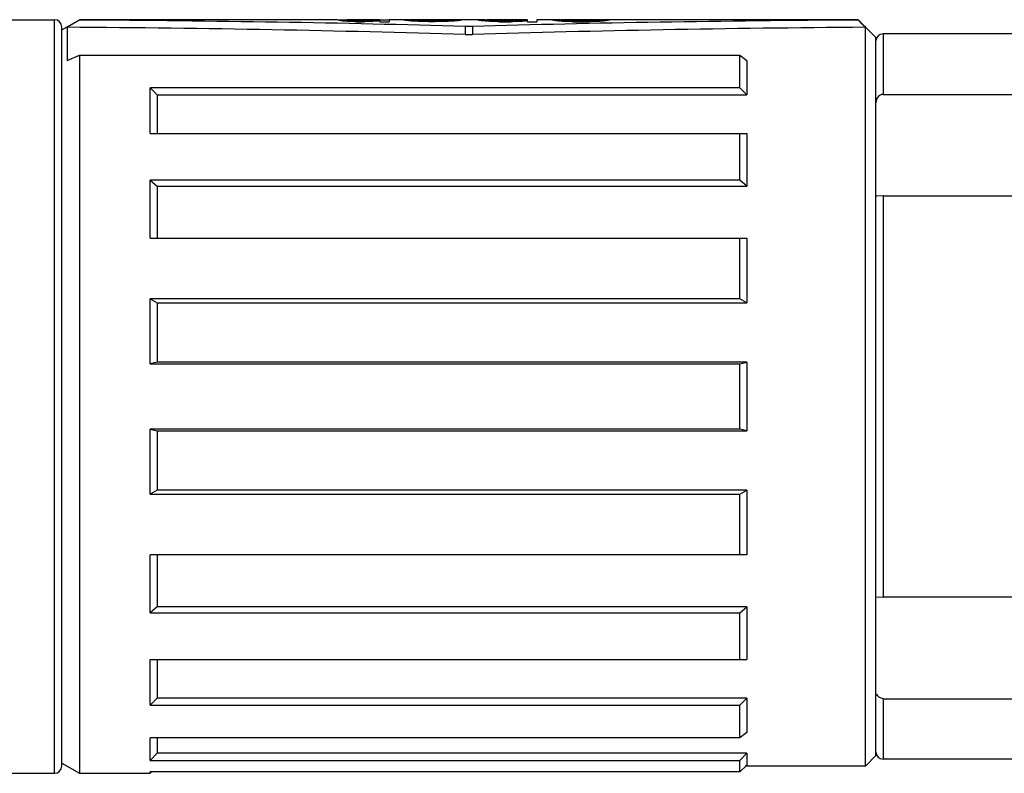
# Model space of a CAD drawing. Header units: millimetres. Extents: x 0 to 2550, y 0 to 1188.
# Tile 10 of 218: x 285.22 to 290.78, y 149.17 to 153.43. Entities that reach past the tile are written whole.
import ezdxf

# ---------------------------------------------------------------- set-up
doc = ezdxf.new("R2010")
doc.units = ezdxf.units.MM
doc.header["$LTSCALE"] = 46.255
doc.layers.add('1613603_PBL634', color=7, linetype='CONTINUOUS')
doc.layers.add('ST-8EP1N8AW400S_PBL648', color=7, linetype='CONTINUOUS')

# ---------------------------------------------------------------- blocks, each defined once
blk = doc.blocks.new('ST-8EP1N8AW400S_PBL648', base_point=(290.9679, 151.3034))
at = {"layer": 'ST-8EP1N8AW400S_PBL648', "color": 2}
for p, q in [((290.0929, 153.3534), (290.0929, 153.0115)), ((290.0929, 152.4369), (290.0929, 150.1699)), ((290.0929, 149.5953), (290.0929, 149.2534))]:
    blk.add_line(p, q, dxfattribs=at)
at = {"layer": 'ST-8EP1N8AW400S_PBL648', "color": 7}
for p, q in [((291.8829, 153.3534), (290.0929, 153.3534)), ((290.0929, 153.0115), (291.8829, 153.0115)), ((290.0929, 152.4369), (290.0576, 152.4363)), ((290.0929, 152.4369), (291.8829, 152.4369)), ((290.0576, 150.1705), (290.0929, 150.1699)), ((291.8829, 150.1699), (290.0929, 150.1699)), ((290.0929, 149.5953), (291.8829, 149.5953)), ((291.8829, 149.2534), (290.0929, 149.2534))]:
    blk.add_line(p, q, dxfattribs=at)
for centre, start, end in [((290.0929, 153.3134), 90, 180), ((290.0929, 149.2934), 180, 270)]:
    blk.add_arc(centre, 0.04, start, end, dxfattribs=at)
for points, knots in [([(290.0929, 153.0115), (290.0817, 153.0115), (290.0588, 152.9984), (290.0529, 152.9748), (290.0529, 152.9634)], [0, 0, 0, 0, 0.495392, 1, 1, 1, 1]), ([(290.0576, 152.4363), (290.0564, 152.4363), (290.0553, 152.4365), (290.0529, 152.4364), (290.0529, 152.4368)], [0, 0, 0, 0, 0.746215, 1, 1, 1, 1])]:
    blk.add_open_spline(points, degree=3, knots=knots, dxfattribs=at)
blk.add_open_spline([(290.0929, 149.5953), (290.0786, 149.5953), (290.0637, 149.607), (290.0578, 149.62)], degree=3, dxfattribs=at)

msp = doc.modelspace()

# ---------------------------------------------------------------- linework, layer by layer
at = {"layer": '1613603_PBL634', "color": 7}
for p, q in [((284.886, 153.4334), (285.4129, 153.4334)), ((285.4529, 153.3756), (285.5529, 153.4334)), ((285.5529, 153.4314), (285.4836, 153.3907)), ((285.5529, 153.4334), (285.5529, 153.4314)), ((287.0112, 153.4334), (285.5529, 153.4334)), ((287.0112, 153.4318), (287.0112, 153.4333)), ((287.0633, 153.43), (287.0186, 153.43)), ((287.0633, 153.425), (287.0633, 153.4334)), ((287.2508, 153.4334), (287.0633, 153.4334)), ((287.0737, 153.423), (287.0737, 153.4291)), ((287.0946, 153.423), (287.0946, 153.4276)), ((287.1154, 153.4219), (287.1154, 153.4268)), ((287.1154, 153.4219), (287.1571, 153.4219)), ((287.1571, 153.4219), (287.1571, 153.4259)), ((287.1987, 153.423), (287.1987, 153.4268)), ((287.23, 153.425), (287.23, 153.4284)), ((287.2508, 153.4219), (287.2508, 153.4334)), ((287.3029, 153.43), (287.2508, 153.43)), ((287.2508, 153.4219), (287.3029, 153.4219)), ((287.3029, 153.4334), (287.3029, 153.4219)), ((287.3862, 153.4334), (287.3029, 153.4334)), ((287.3862, 153.4314), (287.3862, 153.4328)), ((287.6675, 153.4328), (287.3862, 153.4328)), ((287.4383, 153.4314), (287.6571, 153.4314)), ((287.4383, 153.4259), (287.4383, 153.4303)), ((287.4592, 153.4242), (287.4592, 153.4284)), ((287.4904, 153.423), (287.4904, 153.4268)), ((287.5529, 153.4219), (287.5529, 153.4259)), ((287.5946, 153.423), (287.5946, 153.4268)), ((287.6154, 153.423), (287.6154, 153.4276)), ((287.6467, 153.4241), (287.6467, 153.4297)), ((287.6571, 153.4259), (287.6571, 153.4309)), ((287.6675, 153.4259), (287.6675, 153.4328)), ((287.6883, 153.4276), (287.6883, 153.4326)), ((287.7092, 153.4333), (287.7114, 153.4334)), ((287.7092, 153.4303), (287.7092, 153.4333)), ((287.8048, 153.4334), (287.7196, 153.4334)), ((287.8048, 153.4333), (287.8029, 153.4334)), ((287.8029, 153.4314), (287.8029, 153.4333)), ((287.8133, 153.4291), (287.8133, 153.4331)), ((287.855, 153.4333), (287.855, 153.4325)), ((287.855, 153.425), (287.855, 153.4318)), ((288.0842, 153.4334), (287.861, 153.4334)), ((287.8654, 153.425), (287.8654, 153.4303)), ((287.8862, 153.423), (287.8862, 153.4284)), ((287.9279, 153.4219), (287.9279, 153.4268)), ((287.9904, 153.4268), (287.9279, 153.4268)), ((287.9279, 153.4219), (287.9904, 153.4219)), ((287.9904, 153.4219), (287.9904, 153.4268)), ((288.0321, 153.423), (288.0321, 153.4276)), ((288.0633, 153.4241), (288.0633, 153.4291)), ((288.0842, 153.4219), (288.0842, 153.4334)), ((288.0842, 153.4219), (288.1362, 153.4219)), ((288.1362, 153.4334), (288.1362, 153.4219)), ((288.2196, 153.4334), (288.1362, 153.4334)), ((288.2196, 153.4322), (288.2196, 153.4332)), ((288.2404, 153.4284), (288.2404, 153.4329)), ((288.2612, 153.4259), (288.2612, 153.432)), ((288.2717, 153.4241), (288.2717, 153.4322)), ((288.4937, 153.4334), (288.2787, 153.4334)), ((288.2821, 153.4241), (288.2821, 153.4303)), ((288.3029, 153.423), (288.3029, 153.4284)), ((288.3237, 153.4225), (288.3237, 153.4268)), ((288.3446, 153.4219), (288.4279, 153.4219)), ((288.3654, 153.4219), (288.3654, 153.4259)), ((288.4071, 153.4259), (288.3654, 153.4259)), ((288.4071, 153.4219), (288.4071, 153.4259)), ((288.4487, 153.4225), (288.4487, 153.4268)), ((288.4696, 153.423), (288.4696, 153.4284)), ((288.4904, 153.4241), (288.4904, 153.4303)), ((288.5008, 153.4241), (288.5008, 153.4322)), ((288.5112, 153.4259), (288.5112, 153.432)), ((288.5321, 153.4284), (288.5321, 153.4329)), ((289.9529, 153.4334), (288.5529, 153.4334)), ((288.5529, 153.4332), (288.5529, 153.4322)), ((289.9529, 153.4314), (289.9529, 153.4334)), ((289.9529, 153.4334), (290.0529, 153.3334)), ((285.4529, 149.2134), (285.4529, 153.3933)), ((285.4836, 153.3907), (285.4836, 153.2027)), ((287.7329, 153.3955), (287.7329, 153.3494)), ((287.7729, 153.3955), (287.7329, 153.3955)), ((287.7729, 153.3955), (287.7729, 153.3494)), ((289.9929, 149.2134), (289.9929, 153.3905)), ((287.7329, 153.3494), (287.7729, 153.3494)), ((290.0529, 149.2734), (290.0529, 153.3334)), ((285.4836, 153.2027), (285.5529, 153.2336)), ((285.5529, 153.2336), (285.5529, 149.1734)), ((285.5529, 153.2336), (289.2829, 153.2336)), ((289.2829, 153.0484), (289.2829, 153.2336)), ((289.2829, 153.2336), (289.3229, 153.2027)), ((289.3229, 153.2027), (289.3229, 153.0084)), ((285.9529, 152.7898), (285.9529, 153.0484)), ((289.2829, 153.0484), (285.9529, 153.0484)), ((285.9529, 153.0484), (285.9929, 153.0084)), ((289.3229, 153.0084), (289.2829, 153.0484)), ((285.9929, 153.0084), (285.9929, 152.7898)), ((285.9929, 153.0084), (289.3229, 153.0084)), ((285.9529, 152.7898), (289.3229, 152.7898)), ((289.2829, 152.5255), (289.2829, 152.7898)), ((289.3229, 152.7898), (289.3229, 152.4921)), ((285.9529, 152.1977), (285.9529, 152.5255)), ((289.2829, 152.5255), (285.9529, 152.5255)), ((285.9529, 152.5255), (285.9929, 152.4921)), ((289.3229, 152.4921), (289.2829, 152.5255)), ((285.9929, 152.4921), (285.9929, 152.1977)), ((285.9929, 152.4921), (289.3229, 152.4921)), ((285.9529, 152.1977), (289.3229, 152.1977)), ((289.2829, 151.8551), (289.2829, 152.1977)), ((289.3229, 152.1977), (289.3229, 151.8325)), ((285.9529, 151.4886), (285.9529, 151.8551)), ((289.2829, 151.8551), (285.9529, 151.8551)), ((285.9529, 151.8551), (285.9929, 151.8325)), ((285.9929, 151.8325), (285.9929, 151.4977)), ((285.9929, 151.8325), (289.3229, 151.8325)), ((289.3229, 151.8325), (289.2829, 151.8551)), ((285.9929, 151.4977), (285.9529, 151.4886)), ((285.9529, 151.4886), (289.2829, 151.4886)), ((289.3229, 151.4977), (285.9929, 151.4977)), ((289.2829, 151.4886), (289.3229, 151.4977)), ((289.2829, 151.1182), (289.2829, 151.4886)), ((289.3229, 151.4977), (289.3229, 151.1091)), ((285.9529, 150.7517), (285.9529, 151.1182)), ((289.2829, 151.1182), (285.9529, 151.1182)), ((285.9529, 151.1182), (285.9929, 151.1091)), ((285.9929, 151.1091), (285.9929, 150.7742)), ((285.9929, 151.1091), (289.3229, 151.1091)), ((289.3229, 151.1091), (289.2829, 151.1182)), ((285.9929, 150.7742), (285.9529, 150.7517)), ((285.9529, 150.7517), (289.2829, 150.7517)), ((289.3229, 150.7742), (285.9929, 150.7742)), ((289.2829, 150.7517), (289.3229, 150.7742)), ((289.2829, 150.4091), (289.2829, 150.7517)), ((289.3229, 150.7742), (289.3229, 150.4091)), ((285.9529, 150.0813), (285.9529, 150.4091)), ((289.3229, 150.4091), (285.9529, 150.4091)), ((285.9929, 150.4091), (285.9929, 150.1146)), ((285.9929, 150.1146), (285.9529, 150.0813)), ((285.9529, 150.0813), (289.2829, 150.0813)), ((289.3229, 150.1146), (285.9929, 150.1146)), ((289.2829, 150.0813), (289.3229, 150.1146)), ((289.2829, 149.8169), (289.2829, 150.0813)), ((289.3229, 150.1146), (289.3229, 149.8169)), ((285.9529, 149.5583), (285.9529, 149.8169)), ((285.9529, 149.8169), (289.3229, 149.8169)), ((285.9929, 149.8169), (285.9929, 149.5984)), ((285.9929, 149.5984), (285.9529, 149.5583)), ((289.3229, 149.5984), (285.9929, 149.5984)), ((289.2829, 149.5583), (289.3229, 149.5984)), ((289.3229, 149.5984), (289.3229, 149.4041)), ((285.9529, 149.5583), (289.2829, 149.5583)), ((289.2829, 149.3731), (289.2829, 149.5583)), ((285.9529, 149.2459), (285.9529, 149.3731)), ((289.2829, 149.3731), (285.9529, 149.3731)), ((285.9929, 149.3731), (285.9929, 149.2878)), ((289.3229, 149.4041), (289.2829, 149.3731)), ((285.9929, 149.2878), (285.9529, 149.2459)), ((285.9529, 149.2459), (289.2829, 149.2459)), ((289.3229, 149.2878), (285.9929, 149.2878)), ((289.2829, 149.2459), (289.3229, 149.2878)), ((289.2829, 149.1815), (289.2829, 149.2459)), ((289.3229, 149.2878), (289.3229, 149.2203)), ((289.9929, 149.2134), (290.0529, 149.2734)), ((285.4529, 149.2311), (285.5529, 149.1734)), ((289.3229, 149.2203), (289.2829, 149.1815)), ((289.3229, 149.2203), (289.3158, 149.2134)), ((289.9929, 149.2134), (289.3158, 149.2134)), ((284.886, 149.1734), (285.4129, 149.1734)), ((285.5529, 149.1734), (285.9529, 149.1734)), ((285.9611, 149.1815), (285.9529, 149.1734)), ((285.9529, 149.1734), (285.9529, 149.1815)), ((289.2829, 149.1815), (285.9529, 149.1815))]:
    msp.add_line(p, q, dxfattribs=at)
at = {"layer": '1613603_PBL634', "color": 2}
msp.add_line((285.4129, 149.1734), (285.4129, 153.4334), dxfattribs=at)
at = {"layer": '1613603_PBL634', "color": 7}
for centre, radius, start, end in [((285.4129, 153.3934), 0.04, 0, 90), ((273.3402, 137.1569), 23.256, 44.26983, 44.41083), ((285.4129, 149.2134), 0.04, 270, 0)]:
    msp.add_arc(centre, radius, start, end, dxfattribs=at)
for centre, major_axis, ratio, start_param, end_param in [((275.5137, 151.3034), (18.692, 1.0754), 0.098362, 0.852668, 0.998167), ((286.9952, 151.3034), (0, 2.13), 0.195833, -0.063573, -0.038567), ((286.9775, 151.3034), (0, 2.13), 0.326388, -0.078595, -0.063573), ((286.8683, 151.3034), (0, 2.13), 0.979169, -0.088619, -0.078595), ((286.776, 151.3034), (3.1284, 0), 0.680851, 1.472145, 1.482178), ((287.0472, 151.3034), (0, 2.13), 0.195835, -0.063573, -0.038567), ((286.9412, 151.3034), (0, 2.13), 0.979163, 6.2096, 6.219612), ((286.4679, 151.3034), (6.2569, 0), 0.340425, 1.467125, 1.472145), ((286.7879, 151.3034), (4.1713, 0), 0.510637, 7.775387, 7.780396), ((286.4604, 151.3034), (8.3425, 0), 0.255319, 7.770376, 7.775387), ((287.8538, 151.3034), (8.3425, 0), 0.255319, 7.932576, 7.937587), ((288.0204, 151.3034), (8.3425, 0), 0.255319, 1.669448, 1.674468), ((287.4444, 151.3034), (3.1284, 0), 0.680851, 7.92256, 7.932576), ((287.5069, 151.3034), (3.1284, 0), 0.680851, 1.659415, 1.669448), ((287.3729, 151.3034), (0, 2.13), 0.979163, 6.341754, 6.351764), ((287.4146, 151.3034), (0, 2.13), 0.979163, 6.36178, 6.371804), ((287.3635, 151.3034), (0, 2.13), 0.244791, -0.063573, -0.043566), ((287.2973, 151.3034), (0, 2.13), 0.734375, -0.083606, -0.063573), ((287.1376, 151.3034), (3.476, 0), 0.612765, 1.472145, 1.487191), ((287.3639, 151.3034), (0, 2.13), 0.652779, -0.068578, -0.053567), ((287.2448, 151.3034), (3.1284, 0), 0.680851, 7.775387, 7.785403), ((286.2475, 151.3034), (12.5138, 0), 0.170213, 1.467125, 1.472145), ((286.5079, 151.3034), (12.5138, 0), 0.170213, 7.770376, 7.775387), ((288.8375, 151.3034), (12.5137, 0), 0.170213, 1.669448, 1.674468), ((288.2496, 151.3034), (8.3425, 0), 0.255319, 7.932576, 7.937587), ((287.9221, 151.3034), (4.1712, 0), 0.510639, 7.927567, 7.932576), ((288.2212, 151.3034), (6.2569, 0), 0.340425, 1.66443, 1.669448), ((287.7687, 151.3034), (0, 2.13), 0.979167, 6.341754, 6.356771), ((287.9287, 151.3034), (3.1284, 0), 0.680851, 1.654402, 1.66443), ((287.7077, 151.3034), (0, 2.13), 0.489584, 6.331751, 6.341754), ((287.7433, 151.3034), (0, 2.13), 0.979168, 6.309559, 6.319553), ((287.8417, 151.3034), (0, 2.13), 0.979169, 0.073586, 0.083606), ((287.7158, 151.3034), (0, 2.13), 0.489583, 6.289578, 6.309559), ((287.765, 151.3034), (0, 2.13), 0.489583, 0.053567, 0.073586), ((287.7278, 151.3034), (0, 2.13), 0.163195, 0.023576, 0.053567), ((287.7114, 151.3034), (0, 2.13), 0.163195, -0.023576, 0), ((299.9922, 151.3034), (18.692, -1.0754), 0.098362, 8.426611, 8.57211), ((287.7802, 151.3034), (0, 2.13), 0.244792, -0.063573, -0.043566), ((287.8048, 151.3034), (0, 2.13), 0.244792, 6.266803, 6.283185), ((287.786, 151.3034), (0, 2.13), 0.783333, 6.241819, 6.266803), ((287.7471, 151.3034), (0, 2.13), 0.489582, -0.073586, -0.063573), ((287.6704, 151.3034), (0, 2.13), 0.979167, -0.088619, -0.073586), ((287.861, 151.3034), (0, 2.13), 0.32639, 0, 0.008591), ((287.8282, 151.3034), (0, 2.13), 0.32639, -0.053567, -0.038567), ((287.5781, 151.3034), (3.1284, 0), 0.680851, 1.472145, 1.482178), ((287.791, 151.3034), (0, 2.13), 0.652777, -0.068578, -0.053567), ((287.6004, 151.3034), (4.1713, 0), 0.510638, 7.775387, 7.785403), ((287.0646, 151.3034), (8.3425, 0), 0.255319, 1.467125, 1.472145), ((288.6454, 151.3034), (8.3425, 0), 0.255319, 7.927567, 7.932576), ((288.8537, 151.3034), (8.3425, 0), 0.255319, 1.669448, 1.674468), ((288.2621, 151.3034), (3.1284, 0), 0.680852, 7.917555, 7.927567), ((288.4429, 151.3034), (4.1712, 0), 0.510639, 1.66443, 1.669448), ((288.2479, 151.3034), (0, 2.13), 0.979167, 0.083606, 0.093634), ((288.1517, 151.3034), (0, 2.13), 0.652778, 6.331751, 6.346758), ((288.1608, 151.3034), (0, 2.13), 0.489583, 6.356771, 6.366791), ((288.2277, 151.3034), (0, 2.13), 0.279762, 6.261807, 6.296771), ((288.2021, 151.3034), (0, 2.13), 0.244792, -0.053567, -0.033569), ((288.1928, 151.3034), (0, 2.13), 0.326389, -0.068578, -0.053567), ((288.2107, 151.3034), (0, 2.13), 0.652778, 6.246817, 6.261807), ((288.1451, 151.3034), (0, 2.13), 0.652778, -0.083606, -0.068578), ((288.1854, 151.3034), (0, 2.13), 0.979166, 6.241819, 6.246817), ((288.0871, 151.3034), (0, 2.13), 0.979166, -0.093634, -0.083606), ((288.2787, 151.3034), (0, 2.13), 0.244791, 0, 0.013585), ((288.2542, 151.3034), (0, 2.13), 0.244791, -0.053567, -0.033569), ((288.2076, 151.3034), (0, 2.13), 0.652778, -0.068578, -0.053567), ((287.8921, 151.3034), (4.1713, 0), 0.510638, 1.472145, 1.477162), ((288.16, 151.3034), (0, 2.13), 0.979167, -0.078595, -0.068578), ((287.4812, 151.3034), (8.3425, 0), 0.255319, 1.467125, 1.472145), ((287.6687, 151.3034), (8.3425, 0), 0.255319, 7.770376, 7.775387), ((289.1037, 151.3034), (8.3425, 0), 0.255319, 7.932576, 7.937587), ((289.2912, 151.3034), (8.3425, 0), 0.255319, 1.669448, 1.674468), ((288.6125, 151.3034), (0, 2.13), 0.979167, 6.351764, 6.36178), ((288.5649, 151.3034), (0, 2.13), 0.652778, 6.336752, 6.351764), ((288.8804, 151.3034), (4.1713, 0), 0.510638, 1.66443, 1.669448), ((288.5183, 151.3034), (0, 2.13), 0.244792, 6.316755, 6.336752), ((288.6854, 151.3034), (0, 2.13), 0.979167, 6.366791, 6.376819), ((288.4937, 151.3034), (0, 2.13), 0.244792, -0.013585, 0), ((288.5871, 151.3034), (0, 2.13), 0.979167, 6.319553, 6.324552), ((288.5618, 151.3034), (0, 2.13), 0.652778, 6.304563, 6.319553), ((288.6274, 151.3034), (0, 2.13), 0.652778, 0.068578, 0.083606), ((288.5448, 151.3034), (0, 2.13), 0.279762, -0.013585, 0.021378), ((288.5797, 151.3034), (0, 2.13), 0.326389, 0.053567, 0.068578), ((288.5704, 151.3034), (0, 2.13), 0.244792, 0.033569, 0.053567), ((275.5137, 151.3034), (18.341, 1.0552), 0.098362, 0.836014, 0.99044), ((299.9922, 151.3034), (18.341, -1.0552), 0.098362, 2.153056, 2.305578)]:
    msp.add_ellipse(centre, major_axis=major_axis, ratio=ratio, start_param=start_param, end_param=end_param, dxfattribs=at)

# ---------------------------------------------------------------- block references
at = {"layer": 'ST-8EP1N8AW400S_PBL648'}
msp.add_blockref('ST-8EP1N8AW400S_PBL648', (290.9679, 151.3034), dxfattribs=at)

doc.saveas('drawing.dxf')
